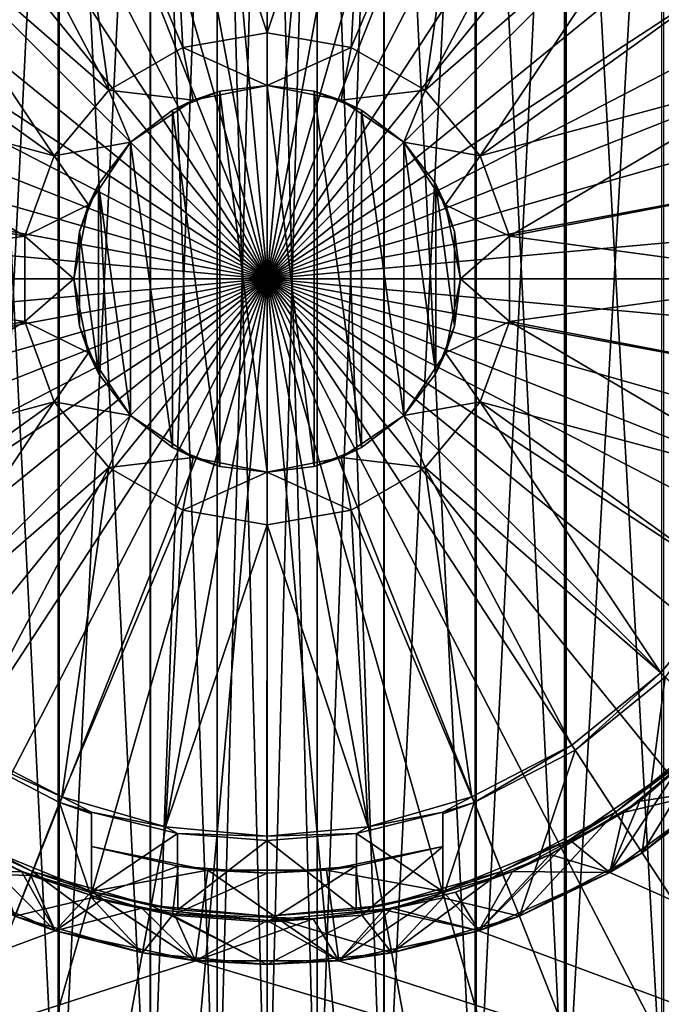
# Model space of a CAD drawing. Header units: metres. Extents: x -901 to 901, y -486 to 401.
# Tile 209 of 256: x -7 to 11, y -21 to 7. Entities that reach past the tile are written whole.
import ezdxf

# ---------------------------------------------------------------- set-up
doc = ezdxf.new("R2010")
doc.units = ezdxf.units.M

msp = doc.modelspace()

# ---------------------------------------------------------------- linework, layer by layer
at = {"layer": 'top0'}
for points in [[(-3.332516, -26.658182, -517.427917), (-5.948157, 26.198927, -517.427917), (-3.332516, 26.658182, -517.427917)], [(-1.426473, -26.827774, -517.427917), (-3.332516, 26.658182, -517.427917), (-1.426473, 26.827774, -517.427917)], [(-1.426473, -26.827774, -517.427917), (-3.332516, -26.658182, -517.427917), (-3.332516, 26.658182, -517.427917)], [(-1.419746, 26.696964, -514.427917), (-3.316785, -26.528145, -514.427917), (-1.419746, -26.696964, -514.427917)], [(-1.419746, 26.696964, -514.427917), (-3.316785, 26.528145, -514.427917), (-3.316785, -26.528145, -514.427917)], [(0, -26.865671, -517.427917), (-1.426473, 26.827774, -517.427917), (0, 26.865671, -517.427917)], [(0, -26.865671, -517.427917), (-1.426473, -26.827774, -517.427917), (-1.426473, 26.827774, -517.427917)], [(0, 26.734688, -514.427917), (-1.419746, -26.696964, -514.427917), (0, -26.734688, -514.427917)], [(0, 26.734688, -514.427917), (-1.419746, 26.696964, -514.427917), (-1.419746, -26.696964, -514.427917)], [(1.426473, -26.827774, -517.427917), (0, 26.865671, -517.427917), (1.426473, 26.827774, -517.427917)], [(1.426473, -26.827774, -517.427917), (0, -26.865671, -517.427917), (0, 26.865671, -517.427917)], [(1.419746, 26.696964, -514.427917), (0, 26.734688, -514.427917), (0, -26.734688, -514.427917)], [(1.419746, 26.696964, -514.427917), (0, -26.734688, -514.427917), (1.419746, -26.696964, -514.427917)], [(3.316785, 26.528145, -514.427917), (1.419746, 26.696964, -514.427917), (1.419746, -26.696964, -514.427917)], [(3.332516, -26.658182, -517.427917), (1.426473, 26.827774, -517.427917), (3.332516, 26.658182, -517.427917)], [(3.332516, -26.658182, -517.427917), (1.426473, -26.827774, -517.427917), (1.426473, 26.827774, -517.427917)], [(5.948157, -26.198927, -517.427917), (3.332516, 26.658182, -517.427917), (5.948157, 26.198927, -517.427917)], [(5.948157, -26.198927, -517.427917), (3.332516, -26.658182, -517.427917), (3.332516, 26.658182, -517.427917)], [(-3.316785, 26.528145, -514.427917), (-5.918982, -26.071234, -514.427917), (-3.316785, -26.528145, -514.427917)], [(-3.316785, 26.528145, -514.427917), (-5.918982, 26.071234, -514.427917), (-5.918982, -26.071234, -514.427917)], [(3.316785, 26.528145, -514.427917), (1.419746, -26.696964, -514.427917), (3.316785, -26.528145, -514.427917)], [(5.918982, 26.071234, -514.427917), (3.316785, 26.528145, -514.427917), (3.316785, -26.528145, -514.427917)], [(-5.948157, -26.198927, -517.427917), (-8.505677, 25.483677, -517.427917), (-5.948157, 26.198927, -517.427917)], [(-5.918982, 26.071234, -514.427917), (-8.463373, -25.359711, -514.427917), (-5.918982, -26.071234, -514.427917)], [(-5.918982, 26.071234, -514.427917), (-8.463373, 25.359711, -514.427917), (-8.463373, -25.359711, -514.427917)], [(-3.332516, -26.658182, -517.427917), (-5.948157, -26.198927, -517.427917), (-5.948157, 26.198927, -517.427917)], [(5.918982, 26.071234, -514.427917), (3.316785, -26.528145, -514.427917), (5.918982, -26.071234, -514.427917)], [(8.463373, 25.359711, -514.427917), (5.918982, 26.071234, -514.427917), (5.918982, -26.071234, -514.427917)], [(8.505677, -25.483677, -517.427917), (5.948157, 26.198927, -517.427917), (8.505677, 25.483677, -517.427917)], [(8.505677, -25.483677, -517.427917), (5.948157, -26.198927, -517.427917), (5.948157, 26.198927, -517.427917)], [(-5.948157, -26.198927, -517.427917), (-8.505677, -25.483677, -517.427917), (-8.505677, 25.483677, -517.427917)], [(8.463373, 25.359711, -514.427917), (5.918982, -26.071234, -514.427917), (8.463373, -25.359711, -514.427917)], [(11.225679, 24.263712, -514.427917), (8.463373, 25.359711, -514.427917), (8.463373, -25.359711, -514.427917)], [(11.281076, -24.382404, -517.427917), (8.505677, 25.483677, -517.427917), (11.281076, 24.382404, -517.427917)], [(11.281076, -24.382404, -517.427917), (8.505677, -25.483677, -517.427917), (8.505677, 25.483677, -517.427917)], [(11.225679, 24.263712, -514.427917), (8.463373, -25.359711, -514.427917), (11.225679, -24.263712, -514.427917)]]:
    msp.add_3dface(points, dxfattribs=at)
at = {"layer": 'top0123457'}
for points in [[(-0.002623, 33.130955, -500.752808), (-2.979477, 32.996937, -500.752808), (-0.00254, 0.001257, -500.478394)], [(-0.00254, 0.001257, -500.478394), (2.974232, 32.996952, -500.752808), (-0.002623, 33.130955, -500.752808)], [(-6.031011, 32.57785, -500.752808), (-0.00254, 0.001257, -500.478394), (-2.979477, 32.996937, -500.752808)], [(-0.00254, 0.001257, -500.478394), (6.025768, 32.577881, -500.752808), (2.974232, 32.996952, -500.752808)], [(-0.00254, 0.001257, -500.478394), (-6.031011, 32.57785, -500.752808), (-9.118542, 31.852089, -500.752808)], [(-0.00254, 0.001257, -500.478394), (9.113301, 31.852135, -500.752808), (6.025768, 32.577881, -500.752808)], [(-9.118542, 31.852089, -500.752808), (-12.197501, 30.804827, -500.752808), (-0.00254, 0.001257, -500.478394)], [(-0.00254, 0.001257, -500.478394), (12.192266, 30.804888, -500.752808), (9.113301, 31.852135, -500.752808)], [(-0.00254, 0.001257, -500.478394), (-12.197501, 30.804827, -500.752808), (-15.218926, 29.42979, -500.752808)], [(15.213699, 29.429867, -500.752808), (12.192266, 30.804888, -500.752808), (-0.00254, 0.001257, -500.478394)], [(-0.00254, 0.001257, -500.478394), (-15.218926, 29.42979, -500.752808), (-18.131529, 27.730606, -500.752808)], [(15.213699, 29.429867, -500.752808), (-0.00254, 0.001257, -500.478394), (18.12631, 27.730696, -500.752808)], [(-18.131529, 27.730606, -500.752808), (-20.88422, 25.721531, -500.752808), (-0.00254, 0.001257, -500.478394)], [(20.879011, 25.721634, -500.752808), (18.12631, 27.730696, -500.752808), (-0.00254, 0.001257, -500.478394)], [(-23.428864, 23.427404, -500.752808), (-0.00254, 0.001257, -500.478394), (-20.88422, 25.721531, -500.752808)], [(23.423666, 23.427521, -500.752808), (20.879011, 25.721634, -500.752808), (-0.00254, 0.001257, -500.478394)], [(-23.428864, 23.427404, -500.752808), (-25.722971, 20.882744, -500.752808), (-0.00254, 0.001257, -500.478394)], [(25.717785, 20.882872, -500.752808), (23.423666, 23.427521, -500.752808), (-0.00254, 0.001257, -500.478394)], [(-25.722971, 20.882744, -500.752808), (-27.732025, 18.130037, -500.752808), (-0.00254, 0.001257, -500.478394)], [(25.717785, 20.882872, -500.752808), (-0.00254, 0.001257, -500.478394), (27.726854, 18.130177, -500.752808)], [(-0.00254, 0.001257, -500.478394), (-27.732025, 18.130037, -500.752808), (-29.431189, 15.217422, -500.752808)], [(-0.00254, 0.001257, -500.478394), (29.426031, 15.21757, -500.752808), (27.726854, 18.130177, -500.752808)], [(-2.886205, 15.584217, -504.518829), (-0.00254, 15.848785, -504.518829), (-0.00254, 7.001257, -504.518829)], [(-0.00254, 7.001257, -504.518829), (-0.00254, 15.848785, -504.518829), (2.881124, 15.584217, -504.518829)], [(-5.835932, 14.736104, -504.518829), (-2.886205, 15.584217, -504.518829), (-2.396681, 6.579105, -504.518829)], [(-2.396681, 6.579105, -504.518829), (-2.886205, 15.584217, -504.518829), (-0.00254, 7.001257, -504.518829)], [(-0.00254, 7.001257, -504.518829), (2.881124, 15.584217, -504.518829), (2.391601, 6.579105, -504.518829)], [(2.881124, 15.584217, -504.518829), (5.830851, 14.736104, -504.518829), (2.391601, 6.579105, -504.518829)], [(-29.431189, 15.217422, -500.752808), (-30.806202, 12.195987, -500.752808), (-0.00254, 0.001257, -500.478394)], [(30.80106, 12.196141, -500.752808), (29.426031, 15.21757, -500.752808), (-0.00254, 0.001257, -500.478394)], [(-4.502054, 5.363568, -504.518829), (-8.674462, 13.265568, -504.518829), (-5.835932, 14.736104, -504.518829)], [(-4.502054, 5.363568, -504.518829), (-5.835932, 14.736104, -504.518829), (-2.396681, 6.579105, -504.518829)], [(2.391601, 6.579105, -504.518829), (5.830851, 14.736104, -504.518829), (4.496973, 5.363568, -504.518829)], [(5.830851, 14.736104, -504.518829), (8.669382, 13.265568, -504.518829), (4.496973, 5.363568, -504.518829)], [(-11.208435, 11.207152, -504.518829), (-8.674462, 13.265568, -504.518829), (-4.502054, 5.363568, -504.518829)], [(4.496973, 5.363568, -504.518829), (8.669382, 13.265568, -504.518829), (11.203355, 11.207152, -504.518829)], [(-31.853441, 9.11702, -500.752808), (-0.00254, 0.001257, -500.478394), (-30.806202, 12.195987, -500.752808)], [(30.80106, 12.196141, -500.752808), (-0.00254, 0.001257, -500.478394), (31.848314, 9.117179, -500.752808)], [(-6.064718, 3.501257, -504.518829), (-13.26685, 8.67318, -504.518829), (-11.208435, 11.207152, -504.518829)], [(-6.064718, 3.501257, -504.518829), (-11.208435, 11.207152, -504.518829), (-4.502054, 5.363568, -504.518829)], [(4.496973, 5.363568, -504.518829), (11.203355, 11.207152, -504.518829), (6.059638, 3.501257, -504.518829)], [(11.203355, 11.207152, -504.518829), (13.26177, 8.67318, -504.518829), (6.059638, 3.501257, -504.518829)], [(-31.853441, 9.11702, -500.752808), (-32.579182, 6.029484, -500.752808), (-0.00254, 0.001257, -500.478394)], [(31.848314, 9.117179, -500.752808), (-0.00254, 0.001257, -500.478394), (32.57407, 6.029646, -500.752808)], [(-14.737387, 5.834649, -504.518829), (-13.26685, 8.67318, -504.518829), (-6.064718, 3.501257, -504.518829)], [(6.059638, 3.501257, -504.518829), (13.26177, 8.67318, -504.518829), (14.732306, 5.834649, -504.518829)], [(-2.396681, 6.579105, -505.718842), (-0.00254, 7.001257, -505.718842), (-0.00254, 5.501257, -505.718842)], [(-0.00254, 7.001257, -505.718842), (-2.396681, 6.579105, -505.718842), (-0.00254, 7.001257, -504.518829)], [(-2.396681, 6.579105, -505.718842), (-2.396681, 6.579105, -504.518829), (-0.00254, 7.001257, -504.518829)], [(-0.00254, 7.001257, -505.718842), (2.391601, 6.579105, -505.718842), (-0.00254, 5.501257, -505.718842)], [(-0.00254, 7.001257, -504.518829), (2.391601, 6.579105, -504.518829), (-0.00254, 7.001257, -505.718842)], [(2.391601, 6.579105, -504.518829), (2.391601, 6.579105, -505.718842), (-0.00254, 7.001257, -505.718842)], [(-4.502054, 5.363568, -505.718842), (-2.396681, 6.579105, -505.718842), (-2.107299, 5.082594, -505.718842)], [(-2.396681, 6.579105, -505.718842), (-4.502054, 5.363568, -505.718842), (-2.396681, 6.579105, -504.518829)], [(-4.502054, 5.363568, -505.718842), (-4.502054, 5.363568, -504.518829), (-2.396681, 6.579105, -504.518829)], [(-2.107299, 5.082594, -505.718842), (-2.396681, 6.579105, -505.718842), (-0.00254, 5.501257, -505.718842)], [(-0.00254, 5.501257, -505.718842), (2.391601, 6.579105, -505.718842), (2.102219, 5.082594, -505.718842)], [(2.391601, 6.579105, -505.718842), (4.496973, 5.363568, -505.718842), (2.102219, 5.082594, -505.718842)], [(2.391601, 6.579105, -504.518829), (4.496973, 5.363568, -504.518829), (2.391601, 6.579105, -505.718842)], [(4.496973, 5.363568, -504.518829), (4.496973, 5.363568, -505.718842), (2.391601, 6.579105, -505.718842)], [(-32.998241, 2.977947, -500.752808), (-0.00254, 0.001257, -500.478394), (-32.579182, 6.029484, -500.752808)], [(32.993145, 2.978112, -500.752808), (32.57407, 6.029646, -500.752808), (-0.00254, 0.001257, -500.478394)], [(-6.896194, 1.216794, -504.518829), (-15.5855, 2.884922, -504.518829), (-14.737387, 5.834649, -504.518829)], [(-6.896194, 1.216794, -504.518829), (-14.737387, 5.834649, -504.518829), (-6.064718, 3.501257, -504.518829)], [(6.059638, 3.501257, -504.518829), (14.732306, 5.834649, -504.518829), (6.891114, 1.216794, -504.518829)], [(14.732306, 5.834649, -504.518829), (15.58042, 2.884922, -504.518829), (6.891114, 1.216794, -504.518829)], [(-6.064718, 3.501257, -505.718842), (-4.502054, 5.363568, -505.718842), (-3.891628, 3.890344, -505.718842)], [(-4.502054, 5.363568, -505.718842), (-6.064718, 3.501257, -505.718842), (-4.502054, 5.363568, -504.518829)], [(-6.064718, 3.501257, -505.718842), (-6.064718, 3.501257, -504.518829), (-4.502054, 5.363568, -504.518829)], [(-3.891628, 3.890344, -505.718842), (-4.502054, 5.363568, -505.718842), (-2.107299, 5.082594, -505.718842)], [(-2.107299, 5.082594, -505.718842), (-1.344828, 5.334949, -504.218842), (-2.69227, 4.798689, -504.218842)], [(-1.344828, -5.332434, -504.218842), (-2.69227, 4.798689, -504.218842), (-1.344828, 5.334949, -504.218842)], [(-2.107299, 5.082594, -505.718842), (-0.00254, 5.501257, -505.718842), (-1.344828, 5.334949, -504.218842)], [(-0.00254, 5.501257, -505.718842), (-0.00254, 5.501257, -504.218842), (-1.344828, 5.334949, -504.218842)], [(-0.00254, -5.498743, -504.218842), (-1.344828, 5.334949, -504.218842), (-0.00254, 5.501257, -504.218842)], [(-0.00254, -5.498743, -504.218842), (-1.344828, -5.332434, -504.218842), (-1.344828, 5.334949, -504.218842)], [(2.102219, 5.082594, -505.718842), (1.339747, 5.334949, -504.218842), (-0.00254, 5.501257, -505.718842)], [(1.339747, 5.334949, -504.218842), (-0.00254, 5.501257, -504.218842), (-0.00254, 5.501257, -505.718842)], [(1.339747, -5.332434, -504.218842), (-0.00254, 5.501257, -504.218842), (1.339747, 5.334949, -504.218842)], [(1.339747, -5.332434, -504.218842), (-0.00254, -5.498743, -504.218842), (-0.00254, 5.501257, -504.218842)], [(2.687189, 4.798689, -504.218842), (1.339747, 5.334949, -504.218842), (2.102219, 5.082594, -505.718842)], [(2.687189, -4.796175, -504.218842), (1.339747, 5.334949, -504.218842), (2.687189, 4.798689, -504.218842)], [(2.687189, -4.796175, -504.218842), (1.339747, -5.332434, -504.218842), (1.339747, 5.334949, -504.218842)], [(2.102219, 5.082594, -505.718842), (4.496973, 5.363568, -505.718842), (3.886547, 3.890344, -505.718842)], [(4.496973, 5.363568, -505.718842), (6.059638, 3.501257, -505.718842), (3.886547, 3.890344, -505.718842)], [(4.496973, 5.363568, -504.518829), (6.059638, 3.501257, -504.518829), (4.496973, 5.363568, -505.718842)], [(6.059638, 3.501257, -504.518829), (6.059638, 3.501257, -505.718842), (4.496973, 5.363568, -505.718842)], [(-3.891628, 3.890344, -505.718842), (-2.107299, 5.082594, -505.718842), (-2.69227, 4.798689, -504.218842)], [(3.886547, 3.890344, -505.718842), (2.687189, 4.798689, -504.218842), (2.102219, 5.082594, -505.718842)], [(-3.891628, 3.890344, -505.718842), (-2.69227, 4.798689, -504.218842), (-3.891628, 3.890344, -504.218842)], [(-2.69227, -4.796175, -504.218842), (-3.891628, 3.890344, -504.218842), (-2.69227, 4.798689, -504.218842)], [(-1.344828, -5.332434, -504.218842), (-2.69227, -4.796175, -504.218842), (-2.69227, 4.798689, -504.218842)], [(3.886547, 3.890344, -505.718842), (3.886547, 3.890344, -504.218842), (2.687189, 4.798689, -504.218842)], [(3.886547, -3.88783, -504.218842), (2.687189, 4.798689, -504.218842), (3.886547, 3.890344, -504.218842)], [(3.886547, -3.88783, -504.218842), (2.687189, -4.796175, -504.218842), (2.687189, 4.798689, -504.218842)], [(-5.083878, 2.106016, -505.718842), (-6.064718, 3.501257, -505.718842), (-3.891628, 3.890344, -505.718842)], [(-5.083878, 2.106016, -505.718842), (-3.891628, 3.890344, -505.718842), (-4.799973, 2.690986, -504.218842)], [(-4.799973, 2.690986, -504.218842), (-3.891628, 3.890344, -505.718842), (-3.891628, 3.890344, -504.218842)], [(-3.891628, -3.88783, -504.218842), (-4.799973, 2.690986, -504.218842), (-3.891628, 3.890344, -504.218842)], [(-2.69227, -4.796175, -504.218842), (-3.891628, -3.88783, -504.218842), (-3.891628, 3.890344, -504.218842)], [(3.886547, 3.890344, -505.718842), (6.059638, 3.501257, -505.718842), (5.078797, 2.106016, -505.718842)], [(5.078797, 2.106016, -505.718842), (4.794892, 2.690986, -504.218842), (3.886547, 3.890344, -505.718842)], [(4.794892, 2.690986, -504.218842), (3.886547, 3.890344, -504.218842), (3.886547, 3.890344, -505.718842)], [(4.794892, -2.688472, -504.218842), (3.886547, 3.890344, -504.218842), (4.794892, 2.690986, -504.218842)], [(4.794892, -2.688472, -504.218842), (3.886547, -3.88783, -504.218842), (3.886547, 3.890344, -504.218842)], [(-6.896194, 1.216794, -505.718842), (-6.064718, 3.501257, -505.718842), (-5.083878, 2.106016, -505.718842)], [(-6.064718, 3.501257, -505.718842), (-6.896194, 1.216794, -505.718842), (-6.064718, 3.501257, -504.518829)], [(-6.896194, 1.216794, -505.718842), (-6.896194, 1.216794, -504.518829), (-6.064718, 3.501257, -504.518829)], [(6.059638, 3.501257, -505.718842), (6.891114, 1.216794, -505.718842), (5.078797, 2.106016, -505.718842)], [(6.059638, 3.501257, -504.518829), (6.891114, 1.216794, -504.518829), (6.059638, 3.501257, -505.718842)], [(6.891114, 1.216794, -504.518829), (6.891114, 1.216794, -505.718842), (6.059638, 3.501257, -505.718842)], [(-32.998241, 2.977947, -500.752808), (-33.132393, 0.001257, -500.752808), (-0.00254, 0.001257, -500.478394)], [(-15.850069, 0.001257, -504.518829), (-15.5855, 2.884922, -504.518829), (-6.896194, 1.216794, -504.518829)], [(-0.00254, 0.001257, -500.478394), (33.127312, 0.001257, -500.752808), (32.993145, 2.978112, -500.752808)], [(6.891114, 1.216794, -504.518829), (15.58042, 2.884922, -504.518829), (15.844989, 0.001257, -504.518829)], [(-5.336232, 1.343544, -504.218842), (-5.083878, 2.106016, -505.718842), (-4.799973, 2.690986, -504.218842)], [(-4.799973, -2.688472, -504.218842), (-5.336232, 1.343544, -504.218842), (-4.799973, 2.690986, -504.218842)], [(-3.891628, -3.88783, -504.218842), (-4.799973, -2.688472, -504.218842), (-4.799973, 2.690986, -504.218842)], [(5.331151, 1.343544, -504.218842), (4.794892, 2.690986, -504.218842), (5.078797, 2.106016, -505.718842)], [(5.331151, -1.34103, -504.218842), (4.794892, 2.690986, -504.218842), (5.331151, 1.343544, -504.218842)], [(5.331151, -1.34103, -504.218842), (4.794892, -2.688472, -504.218842), (4.794892, 2.690986, -504.218842)], [(-5.50254, 0.001257, -505.718842), (-6.896194, 1.216794, -505.718842), (-5.083878, 2.106016, -505.718842)], [(-5.50254, 0.001257, -505.718842), (-5.083878, 2.106016, -505.718842), (-5.336232, 1.343544, -504.218842)], [(5.078797, 2.106016, -505.718842), (6.891114, 1.216794, -505.718842), (5.49746, 0.001257, -505.718842)], [(5.49746, 0.001257, -505.718842), (5.331151, 1.343544, -504.218842), (5.078797, 2.106016, -505.718842)], [(-6.896194, -1.21428, -504.518829), (-15.850069, 0.001257, -504.518829), (-6.896194, 1.216794, -504.518829)], [(-6.896194, -1.21428, -505.718842), (-6.896194, 1.216794, -505.718842), (-5.50254, 0.001257, -505.718842)], [(-6.896194, 1.216794, -505.718842), (-6.896194, -1.21428, -505.718842), (-6.896194, 1.216794, -504.518829)], [(-6.896194, -1.21428, -505.718842), (-6.896194, -1.21428, -504.518829), (-6.896194, 1.216794, -504.518829)], [(-5.50254, 0.001257, -504.218842), (-5.50254, 0.001257, -505.718842), (-5.336232, 1.343544, -504.218842)], [(-5.336232, -1.34103, -504.218842), (-5.50254, 0.001257, -504.218842), (-5.336232, 1.343544, -504.218842)], [(-4.799973, -2.688472, -504.218842), (-5.336232, -1.34103, -504.218842), (-5.336232, 1.343544, -504.218842)], [(5.49746, 0.001257, -505.718842), (5.49746, 0.001257, -504.218842), (5.331151, 1.343544, -504.218842)], [(5.49746, 0.001257, -504.218842), (5.331151, -1.34103, -504.218842), (5.331151, 1.343544, -504.218842)], [(6.891114, 1.216794, -505.718842), (6.891114, -1.21428, -505.718842), (5.49746, 0.001257, -505.718842)], [(6.891114, 1.216794, -504.518829), (15.844989, 0.001257, -504.518829), (6.891114, -1.21428, -504.518829)], [(6.891114, 1.216794, -504.518829), (6.891114, -1.21428, -504.518829), (6.891114, 1.216794, -505.718842)], [(6.891114, -1.21428, -504.518829), (6.891114, -1.21428, -505.718842), (6.891114, 1.216794, -505.718842)], [(-33.132393, 0.001257, -500.752808), (-32.998241, -2.975432, -500.752808), (-0.00254, 0.001257, -500.478394)], [(-32.998241, -2.975432, -500.752808), (-32.579182, -6.026969, -500.752808), (-0.00254, 0.001257, -500.478394)], [(-32.579182, -6.026969, -500.752808), (-31.853441, -9.114505, -500.752808), (-0.00254, 0.001257, -500.478394)], [(-31.853441, -9.114505, -500.752808), (-30.806202, -12.193473, -500.752808), (-0.00254, 0.001257, -500.478394)], [(-29.431189, -15.214909, -500.752808), (-0.00254, 0.001257, -500.478394), (-30.806202, -12.193473, -500.752808)], [(-0.00254, 0.001257, -500.478394), (-29.431189, -15.214909, -500.752808), (-27.732025, -18.127523, -500.752808)], [(-25.722971, -20.88023, -500.752808), (-0.00254, 0.001257, -500.478394), (-27.732025, -18.127523, -500.752808)], [(-25.722971, -20.88023, -500.752808), (-23.428864, -23.424891, -500.752808), (-0.00254, 0.001257, -500.478394)], [(-23.428864, -23.424891, -500.752808), (-20.88422, -25.719017, -500.752808), (-0.00254, 0.001257, -500.478394)], [(-18.131529, -27.72809, -500.752808), (-0.00254, 0.001257, -500.478394), (-20.88422, -25.719017, -500.752808)], [(-0.00254, 0.001257, -500.478394), (-18.131529, -27.72809, -500.752808), (-15.218926, -29.427277, -500.752808)], [(-6.896194, -1.21428, -504.518829), (-15.587047, -2.874038, -504.518829), (-15.850069, 0.001257, -504.518829)], [(-15.218926, -29.427277, -500.752808), (-12.197501, -30.802313, -500.752808), (-0.00254, 0.001257, -500.478394)], [(-0.00254, 0.001257, -500.478394), (-12.197501, -30.802313, -500.752808), (-9.118542, -31.849575, -500.752808)], [(-6.031011, -32.575336, -500.752808), (-0.00254, 0.001257, -500.478394), (-9.118542, -31.849575, -500.752808)], [(-5.083878, -2.103502, -505.718842), (-6.896194, -1.21428, -505.718842), (-5.50254, 0.001257, -505.718842)], [(-0.00254, 0.001257, -500.478394), (-6.031011, -32.575336, -500.752808), (-2.979477, -32.994423, -500.752808)], [(-5.083878, -2.103502, -505.718842), (-5.50254, 0.001257, -505.718842), (-5.336232, -1.34103, -504.218842)], [(-5.50254, 0.001257, -505.718842), (-5.50254, 0.001257, -504.218842), (-5.336232, -1.34103, -504.218842)], [(-2.979477, -32.994423, -500.752808), (-0.002623, -33.128441, -500.752808), (-0.00254, 0.001257, -500.478394)], [(-0.00254, 0.001257, -500.478394), (-0.002623, -33.128441, -500.752808), (2.974232, -32.994438, -500.752808)], [(23.423666, -23.425007, -500.752808), (-0.00254, 0.001257, -500.478394), (20.879011, -25.71912, -500.752808)], [(30.80106, -12.193626, -500.752808), (31.848314, -9.114664, -500.752808), (-0.00254, 0.001257, -500.478394)], [(32.993145, -2.975597, -500.752808), (33.127312, 0.001257, -500.752808), (-0.00254, 0.001257, -500.478394)], [(9.113301, -31.849621, -500.752808), (12.192266, -30.802374, -500.752808), (-0.00254, 0.001257, -500.478394)], [(23.423666, -23.425007, -500.752808), (25.717785, -20.880358, -500.752808), (-0.00254, 0.001257, -500.478394)], [(32.993145, -2.975597, -500.752808), (-0.00254, 0.001257, -500.478394), (32.57407, -6.027132, -500.752808)], [(31.848314, -9.114664, -500.752808), (32.57407, -6.027132, -500.752808), (-0.00254, 0.001257, -500.478394)], [(29.426031, -15.215055, -500.752808), (-0.00254, 0.001257, -500.478394), (27.726854, -18.127663, -500.752808)], [(29.426031, -15.215055, -500.752808), (30.80106, -12.193626, -500.752808), (-0.00254, 0.001257, -500.478394)], [(25.717785, -20.880358, -500.752808), (27.726854, -18.127663, -500.752808), (-0.00254, 0.001257, -500.478394)], [(-0.00254, 0.001257, -500.478394), (12.192266, -30.802374, -500.752808), (15.213699, -29.427353, -500.752808)], [(18.12631, -27.728182, -500.752808), (20.879011, -25.71912, -500.752808), (-0.00254, 0.001257, -500.478394)], [(-0.00254, 0.001257, -500.478394), (15.213699, -29.427353, -500.752808), (18.12631, -27.728182, -500.752808)], [(9.113301, -31.849621, -500.752808), (-0.00254, 0.001257, -500.478394), (6.025768, -32.575367, -500.752808)], [(-0.00254, 0.001257, -500.478394), (2.974232, -32.994438, -500.752808), (6.025768, -32.575367, -500.752808)], [(5.49746, 0.001257, -505.718842), (6.891114, -1.21428, -505.718842), (5.078797, -2.103502, -505.718842)], [(5.078797, -2.103502, -505.718842), (5.331151, -1.34103, -504.218842), (5.49746, 0.001257, -505.718842)], [(5.331151, -1.34103, -504.218842), (5.49746, 0.001257, -504.218842), (5.49746, 0.001257, -505.718842)], [(15.844989, 0.001257, -504.518829), (15.580317, -2.882966, -504.518829), (6.891114, -1.21428, -504.518829)], [(-14.740459, -5.824368, -504.518829), (-15.587047, -2.874038, -504.518829), (-6.896194, -1.21428, -504.518829)], [(-6.064718, -3.498743, -504.518829), (-14.740459, -5.824368, -504.518829), (-6.896194, -1.21428, -504.518829)], [(-6.064718, -3.498743, -505.718842), (-6.896194, -1.21428, -505.718842), (-5.083878, -2.103502, -505.718842)], [(-6.896194, -1.21428, -505.718842), (-6.064718, -3.498743, -505.718842), (-6.896194, -1.21428, -504.518829)], [(-6.064718, -3.498743, -505.718842), (-6.064718, -3.498743, -504.518829), (-6.896194, -1.21428, -504.518829)], [(-5.083878, -2.103502, -505.718842), (-5.336232, -1.34103, -504.218842), (-4.799973, -2.688472, -504.218842)], [(4.794892, -2.688472, -504.218842), (5.331151, -1.34103, -504.218842), (5.078797, -2.103502, -505.718842)], [(6.891114, -1.21428, -505.718842), (6.059638, -3.498743, -505.718842), (5.078797, -2.103502, -505.718842)], [(6.891114, -1.21428, -504.518829), (14.731867, -5.833244, -504.518829), (6.059638, -3.498743, -504.518829)], [(6.891114, -1.21428, -504.518829), (6.059638, -3.498743, -504.518829), (6.891114, -1.21428, -505.718842)], [(6.059638, -3.498743, -504.518829), (6.059638, -3.498743, -505.718842), (6.891114, -1.21428, -505.718842)], [(6.891114, -1.21428, -504.518829), (15.580317, -2.882966, -504.518829), (14.731867, -5.833244, -504.518829)], [(-3.891628, -3.88783, -505.718842), (-6.064718, -3.498743, -505.718842), (-5.083878, -2.103502, -505.718842)], [(-3.891628, -3.88783, -505.718842), (-5.083878, -2.103502, -505.718842), (-4.799973, -2.688472, -504.218842)], [(5.078797, -2.103502, -505.718842), (6.059638, -3.498743, -505.718842), (3.886547, -3.88783, -505.718842)], [(3.886547, -3.88783, -505.718842), (4.794892, -2.688472, -504.218842), (5.078797, -2.103502, -505.718842)], [(-3.891628, -3.88783, -505.718842), (-4.799973, -2.688472, -504.218842), (-3.891628, -3.88783, -504.218842)], [(3.886547, -3.88783, -504.218842), (4.794892, -2.688472, -504.218842), (3.886547, -3.88783, -505.718842)], [(-6.064718, -3.498743, -504.518829), (-13.271228, -8.663965, -504.518829), (-14.740459, -5.824368, -504.518829)], [(-11.213714, -11.199357, -504.518829), (-13.271228, -8.663965, -504.518829), (-6.064718, -3.498743, -504.518829)], [(-4.502054, -5.361054, -504.518829), (-11.213714, -11.199357, -504.518829), (-6.064718, -3.498743, -504.518829)], [(-4.502054, -5.361054, -505.718842), (-6.064718, -3.498743, -505.718842), (-3.891628, -3.88783, -505.718842)], [(-6.064718, -3.498743, -505.718842), (-4.502054, -5.361054, -505.718842), (-6.064718, -3.498743, -504.518829)], [(-4.502054, -5.361054, -505.718842), (-4.502054, -5.361054, -504.518829), (-6.064718, -3.498743, -504.518829)], [(6.059638, -3.498743, -505.718842), (4.496973, -5.361054, -505.718842), (3.886547, -3.88783, -505.718842)], [(6.059638, -3.498743, -504.518829), (11.201594, -11.206398, -504.518829), (4.496973, -5.361054, -504.518829)], [(6.059638, -3.498743, -504.518829), (4.496973, -5.361054, -504.518829), (6.059638, -3.498743, -505.718842)], [(4.496973, -5.361054, -504.518829), (4.496973, -5.361054, -505.718842), (6.059638, -3.498743, -505.718842)], [(14.731867, -5.833244, -504.518829), (13.260759, -8.672211, -504.518829), (6.059638, -3.498743, -504.518829)], [(6.059638, -3.498743, -504.518829), (13.260759, -8.672211, -504.518829), (11.201594, -11.206398, -504.518829)], [(-2.107299, -5.080081, -505.718842), (-4.502054, -5.361054, -505.718842), (-3.891628, -3.88783, -505.718842)], [(-2.107299, -5.080081, -505.718842), (-3.891628, -3.88783, -505.718842), (-2.69227, -4.796175, -504.218842)], [(-2.69227, -4.796175, -504.218842), (-3.891628, -3.88783, -505.718842), (-3.891628, -3.88783, -504.218842)], [(3.886547, -3.88783, -505.718842), (4.496973, -5.361054, -505.718842), (2.102219, -5.080081, -505.718842)], [(2.687189, -4.796175, -504.218842), (3.886547, -3.88783, -505.718842), (2.102219, -5.080081, -505.718842)], [(2.687189, -4.796175, -504.218842), (3.886547, -3.88783, -504.218842), (3.886547, -3.88783, -505.718842)], [(-1.344828, -5.332434, -504.218842), (-2.107299, -5.080081, -505.718842), (-2.69227, -4.796175, -504.218842)], [(1.339747, -5.332434, -504.218842), (2.687189, -4.796175, -504.218842), (2.102219, -5.080081, -505.718842)], [(-2.396681, -6.576591, -505.718842), (-4.502054, -5.361054, -505.718842), (-2.107299, -5.080081, -505.718842)], [(-0.00254, -5.498743, -505.718842), (-2.396681, -6.576591, -505.718842), (-2.107299, -5.080081, -505.718842)], [(-0.00254, -5.498743, -505.718842), (-2.107299, -5.080081, -505.718842), (-1.344828, -5.332434, -504.218842)], [(2.102219, -5.080081, -505.718842), (2.391601, -6.576591, -505.718842), (-0.00254, -5.498743, -505.718842)], [(1.339747, -5.332434, -504.218842), (2.102219, -5.080081, -505.718842), (-0.00254, -5.498743, -505.718842)], [(4.496973, -5.361054, -505.718842), (2.391601, -6.576591, -505.718842), (2.102219, -5.080081, -505.718842)], [(-4.502054, -5.361054, -504.518829), (-8.68013, -13.259346, -504.518829), (-11.213714, -11.199357, -504.518829)], [(-5.841479, -14.731392, -504.518829), (-8.68013, -13.259346, -504.518829), (-4.502054, -5.361054, -504.518829)], [(-2.396681, -6.576591, -504.518829), (-5.841479, -14.731392, -504.518829), (-4.502054, -5.361054, -504.518829)], [(-4.502054, -5.361054, -505.718842), (-2.396681, -6.576591, -505.718842), (-4.502054, -5.361054, -504.518829)], [(-2.396681, -6.576591, -505.718842), (-2.396681, -6.576591, -504.518829), (-4.502054, -5.361054, -504.518829)], [(-0.00254, -5.498743, -505.718842), (-0.00254, -6.998743, -505.718842), (-2.396681, -6.576591, -505.718842)], [(-0.00254, -5.498743, -504.218842), (-0.00254, -5.498743, -505.718842), (-1.344828, -5.332434, -504.218842)], [(-0.00254, -5.498743, -504.218842), (1.339747, -5.332434, -504.218842), (-0.00254, -5.498743, -505.718842)], [(2.391601, -6.576591, -505.718842), (-0.00254, -6.998743, -505.718842), (-0.00254, -5.498743, -505.718842)], [(4.496973, -5.361054, -504.518829), (5.827522, -14.734907, -504.518829), (2.391601, -6.576591, -504.518829)], [(4.496973, -5.361054, -504.518829), (2.391601, -6.576591, -504.518829), (4.496973, -5.361054, -505.718842)], [(2.391601, -6.576591, -504.518829), (2.391601, -6.576591, -505.718842), (4.496973, -5.361054, -505.718842)], [(11.201594, -11.206398, -504.518829), (8.666805, -13.264737, -504.518829), (4.496973, -5.361054, -504.518829)], [(4.496973, -5.361054, -504.518829), (8.666805, -13.264737, -504.518829), (5.827522, -14.734907, -504.518829)], [(-2.891227, -15.580772, -504.518829), (-5.841479, -14.731392, -504.518829), (-2.396681, -6.576591, -504.518829)], [(-0.00254, -6.998743, -504.518829), (-2.891227, -15.580772, -504.518829), (-2.396681, -6.576591, -504.518829)], [(-2.396681, -6.576591, -505.718842), (-0.00254, -6.998743, -505.718842), (-2.396681, -6.576591, -504.518829)], [(-0.00254, -6.998743, -505.718842), (-0.00254, -6.998743, -504.518829), (-2.396681, -6.576591, -504.518829)], [(2.391601, -6.576591, -504.518829), (2.877218, -15.582425, -504.518829), (-0.00254, -6.998743, -504.518829)], [(2.391601, -6.576591, -504.518829), (-0.00254, -6.998743, -504.518829), (2.391601, -6.576591, -505.718842)], [(-0.00254, -6.998743, -504.518829), (-0.00254, -6.998743, -505.718842), (2.391601, -6.576591, -505.718842)], [(5.827522, -14.734907, -504.518829), (2.877218, -15.582425, -504.518829), (2.391601, -6.576591, -504.518829)], [(-0.00254, -6.998743, -504.518829), (-0.00679, -15.846271, -504.518829), (-2.891227, -15.580772, -504.518829)], [(-0.00254, -15.846272, -504.518829), (-0.00679, -15.846271, -504.518829), (-0.00254, -6.998743, -504.518829)], [(2.877218, -15.582425, -504.518829), (-0.00254, -15.846272, -504.518829), (-0.00254, -6.998743, -504.518829)], [(11.201594, -11.206398, -504.518829), (13.260759, -8.672211, -504.518829), (11.32303, -11.327855, -516.818848)], [(8.666805, -13.264737, -504.518829), (11.201594, -11.206398, -504.518829), (8.76077, -13.408505, -516.818848)], [(8.76077, -13.408505, -516.818848), (11.201594, -11.206398, -504.518829), (11.32303, -11.327855, -516.818848)], [(11.32303, -11.327855, -516.818848), (10.66805, -16.320156, -516.818848), (8.76077, -13.408505, -516.818848)], [(13.786042, -13.787325, -516.818848), (10.66805, -16.320156, -516.818848), (11.32303, -11.327855, -516.818848)], [(12.81377, -12.815053, -511.418854), (10.66805, -16.320156, -511.418854), (9.915636, -15.169287, -511.418854)], [(12.81377, -12.815053, -511.418854), (9.915636, -15.169287, -511.418854), (11.810889, -13.744961, -515.318848)], [(13.786042, -13.787325, -511.418854), (10.66805, -16.320156, -511.418854), (12.81377, -12.815053, -511.418854)], [(10.136617, -15.173063, -509.918854), (12.902159, -12.903441, -509.918854), (10.602692, -14.851068, -507.018829)], [(13.045506, -14.490067, -509.918854), (12.902159, -12.903441, -509.918854), (10.136617, -15.173063, -509.918854)], [(12.902159, -12.903441, -509.918854), (12.902159, -12.903441, -507.018829), (10.602692, -14.851068, -507.018829)], [(13.045506, -14.490067, -507.018829), (10.602692, -14.851068, -507.018829), (12.902159, -12.903441, -507.018829)], [(-8.68013, -13.259346, -504.518829), (-5.841479, -14.731392, -504.518829), (-8.774184, -13.403055, -516.818848)], [(-5.841479, -14.731392, -504.518829), (-5.904769, -14.891058, -516.818848), (-8.774184, -13.403055, -516.818848)], [(-7.180387, -18.129614, -516.818848), (-8.774184, -13.403055, -516.818848), (-5.904769, -14.891058, -516.818848)], [(5.827522, -14.734907, -504.518829), (8.666805, -13.264737, -504.518829), (5.890716, -14.89461, -516.818848)], [(5.890716, -14.89461, -516.818848), (8.666805, -13.264737, -504.518829), (8.76077, -13.408505, -516.818848)], [(8.76077, -13.408505, -516.818848), (7.175306, -18.129614, -516.818848), (5.890716, -14.89461, -516.818848)], [(10.66805, -16.320156, -516.818848), (7.175306, -18.129614, -516.818848), (8.76077, -13.408505, -516.818848)], [(9.915636, -15.169287, -511.418854), (8.602699, -15.950717, -515.318848), (11.810889, -13.744961, -515.318848)], [(9.747459, -16.886238, -515.318848), (11.810889, -13.744961, -515.318848), (8.602699, -15.950717, -515.318848)], [(9.747459, -16.886238, -515.318848), (13.045506, -14.490067, -515.318848), (11.810889, -13.744961, -515.318848)], [(13.786042, -13.787325, -511.418854), (13.045506, -14.490067, -509.918854), (10.66805, -16.320156, -511.418854)], [(10.66805, -16.320156, -516.818848), (13.786042, -13.787325, -516.818848), (13.045506, -14.490067, -515.318848)], [(9.747459, -16.886238, -509.918854), (13.045506, -14.490067, -509.918854), (10.136617, -15.173063, -509.918854)], [(13.045506, -14.490067, -509.918854), (9.747459, -16.886238, -509.918854), (10.66805, -16.320156, -511.418854)], [(9.747459, -16.886238, -507.018829), (13.045506, -14.490067, -507.018829), (9.747459, -16.886238, -504.348846)], [(13.045506, -14.490067, -507.018829), (13.045506, -14.490067, -504.348846), (9.747459, -16.886238, -504.348846)], [(9.747459, -16.886238, -504.348846), (13.045506, -14.490067, -504.348846), (50.997459, -35.266693, -504.348846)], [(13.045506, -14.490067, -507.018829), (9.747459, -16.886238, -507.018829), (10.602692, -14.851068, -507.018829)], [(10.66805, -16.320156, -516.818848), (13.045506, -14.490067, -515.318848), (9.747459, -16.886238, -515.318848)], [(-5.904769, -14.891058, -516.818848), (-5.841479, -14.731392, -504.518829), (-5.00254, -15.172153, -513.718811)], [(-5.841479, -14.731392, -504.518829), (-2.891227, -15.580772, -504.518829), (-5.00254, -15.172153, -513.718811)], [(2.877218, -15.582425, -504.518829), (5.827522, -14.734907, -504.518829), (4.99746, -15.172153, -513.718811)], [(4.99746, -15.172153, -513.718811), (5.827522, -14.734907, -504.518829), (5.890716, -14.89461, -516.818848)], [(-5.00254, -17.602436, -516.818848), (-7.180387, -18.129614, -516.818848), (-5.904769, -14.891058, -516.818848)], [(-5.00254, -15.172153, -513.718811), (-5.00254, -15.217722, -516.818848), (-5.904769, -14.891058, -516.818848)], [(-5.904769, -14.891058, -516.818848), (-5.00254, -15.217722, -516.818848), (-5.00254, -17.602436, -516.818848)], [(5.890716, -14.89461, -516.818848), (4.99746, -15.217722, -516.818848), (4.99746, -15.172153, -513.718811)], [(7.175306, -18.129614, -516.818848), (4.99746, -17.602436, -516.818848), (5.890716, -14.89461, -516.818848)], [(5.890716, -14.89461, -516.818848), (4.99746, -17.602436, -516.818848), (4.99746, -15.217722, -516.818848)], [(10.136617, -15.173063, -509.918854), (10.602692, -14.851068, -507.018829), (8.050591, -16.375849, -507.018829)], [(9.747459, -16.886238, -507.018829), (8.050591, -16.375849, -507.018829), (10.602692, -14.851068, -507.018829)], [(-10.141697, -15.173063, -509.918854), (-6.986513, -16.859545, -509.918854), (-8.711265, -16.036842, -507.018829)], [(-9.752541, -16.886238, -509.918854), (-6.986513, -16.859545, -509.918854), (-10.141697, -15.173063, -509.918854)], [(-7.180387, -18.129614, -511.418854), (-9.920717, -15.169287, -511.418854), (-6.674257, -16.851156, -511.418854)], [(-6.674257, -16.851156, -511.418854), (-9.920717, -15.169287, -511.418854), (-8.60778, -15.950717, -515.318848)], [(-2.550542, -15.770238, -513.718811), (-5.00254, -17.420443, -513.718811), (-5.00254, -15.172153, -513.718811)], [(-5.00254, -15.217722, -516.818848), (-5.00254, -15.172153, -513.718811), (-5.00254, -16.142162, -515.318848)], [(-5.00254, -15.172153, -513.718811), (-5.00254, -17.420443, -513.718811), (-5.00254, -16.142162, -515.318848)], [(-5.00254, -15.172153, -513.718811), (-2.891227, -15.580772, -504.518829), (-2.550542, -15.770238, -513.718811)], [(-5.00254, -17.602436, -516.818848), (-5.00254, -15.217722, -516.818848), (-5.00254, -16.142162, -515.818848)], [(-5.00254, -15.217722, -516.818848), (-5.00254, -16.142162, -515.318848), (-5.00254, -16.142162, -515.818848)], [(4.99746, -15.172153, -513.718811), (4.99746, -17.420443, -513.718811), (2.545461, -15.770238, -513.718811)], [(2.545461, -15.770238, -513.718811), (2.877218, -15.582425, -504.518829), (4.99746, -15.172153, -513.718811)], [(4.99746, -15.217722, -516.818848), (4.99746, -16.142162, -515.318848), (4.99746, -15.172153, -513.718811)], [(4.99746, -16.142162, -515.318848), (4.99746, -17.420443, -513.718811), (4.99746, -15.172153, -513.718811)], [(4.99746, -17.602436, -516.818848), (4.99746, -16.142162, -515.818848), (4.99746, -15.217722, -516.818848)], [(4.99746, -16.142162, -515.818848), (4.99746, -16.142162, -515.318848), (4.99746, -15.217722, -516.818848)], [(9.915636, -15.169287, -511.418854), (7.175306, -18.129614, -511.418854), (6.669176, -16.851156, -511.418854)], [(9.915636, -15.169287, -511.418854), (6.669176, -16.851156, -511.418854), (8.602699, -15.950717, -515.318848)], [(6.981432, -16.859545, -509.918854), (10.136617, -15.173063, -509.918854), (8.050591, -16.375849, -507.018829)], [(9.747459, -16.886238, -509.918854), (10.136617, -15.173063, -509.918854), (6.981432, -16.859545, -509.918854)], [(10.66805, -16.320156, -511.418854), (7.175306, -18.129614, -511.418854), (9.915636, -15.169287, -511.418854)], [(-2.891227, -15.580772, -504.518829), (-0.00679, -15.846271, -504.518829), (-2.550542, -15.770238, -513.718811)], [(-0.00254, -15.846272, -504.518829), (2.877218, -15.582425, -504.518829), (2.545461, -15.770238, -513.718811)], [(-9.752541, -16.886238, -515.318848), (-6.028372, -18.544346, -515.318848), (-8.60778, -15.950717, -515.318848)], [(-6.674257, -16.851156, -511.418854), (-8.60778, -15.950717, -515.318848), (-5.00254, -17.420443, -515.318848)], [(-8.60778, -15.950717, -515.318848), (-6.028372, -18.544346, -515.318848), (-5.00254, -17.420443, -515.318848)], [(-2.539455, -17.945322, -513.718811), (-5.00254, -17.420443, -513.718811), (-2.550542, -15.770238, -513.718811)], [(-0.00254, -15.974736, -513.718811), (-2.539455, -17.945322, -513.718811), (-2.550542, -15.770238, -513.718811)], [(-2.550542, -15.770238, -513.718811), (-0.00679, -15.846271, -504.518829), (-0.00254, -15.974736, -513.718811)], [(-0.00679, -15.846271, -504.518829), (-0.00254, -15.846272, -504.518829), (-0.00254, -15.974736, -513.718811)], [(2.545461, -15.770238, -513.718811), (2.534374, -17.945322, -513.718811), (-0.00254, -15.974736, -513.718811)], [(-0.00254, -15.974736, -513.718811), (-0.00254, -15.846272, -504.518829), (2.545461, -15.770238, -513.718811)], [(4.99746, -17.420443, -513.718811), (2.534374, -17.945322, -513.718811), (2.545461, -15.770238, -513.718811)], [(6.669176, -16.851156, -511.418854), (4.99746, -17.420443, -513.718811), (8.602699, -15.950717, -515.318848)], [(8.602699, -15.950717, -515.318848), (4.99746, -17.420443, -513.718811), (4.99746, -17.420443, -515.318848)], [(6.023291, -18.544346, -515.318848), (8.602699, -15.950717, -515.318848), (4.99746, -17.420443, -515.318848)], [(6.023291, -18.544346, -515.318848), (9.747459, -16.886238, -515.318848), (8.602699, -15.950717, -515.318848)], [(-9.752541, -16.886238, -507.018829), (-8.711265, -16.036842, -507.018829), (-6.720269, -16.967379, -507.018829)], [(-6.986513, -16.859545, -509.918854), (-6.720269, -16.967379, -507.018829), (-8.711265, -16.036842, -507.018829)], [(-2.530999, -16.708527, -515.818848), (-5.00254, -16.142162, -515.318848), (-1.691707, -16.814114, -515.318848)], [(-2.530999, -16.708527, -515.818848), (-5.00254, -16.142162, -515.818848), (-5.00254, -16.142162, -515.318848)], [(-5.00254, -16.142162, -515.818848), (-2.530999, -16.708527, -515.818848), (-5.00254, -17.602436, -516.818848)], [(-5.00254, -16.142162, -515.318848), (-5.00254, -17.420443, -513.718811), (-5.00254, -17.420443, -515.318848)], [(-1.691707, -16.814114, -515.318848), (-5.00254, -16.142162, -515.318848), (-5.00254, -17.420443, -515.318848)], [(-0.00254, -15.974736, -513.718811), (-0.00254, -18.123743, -513.718811), (-2.539455, -17.945322, -513.718811)], [(2.534374, -17.945322, -513.718811), (-0.00254, -18.123743, -513.718811), (-0.00254, -15.974736, -513.718811)], [(2.525918, -16.708527, -515.818848), (1.686626, -16.814114, -515.318848), (4.99746, -16.142162, -515.318848)], [(1.686626, -16.814114, -515.318848), (4.99746, -17.420443, -515.318848), (4.99746, -16.142162, -515.318848)], [(4.99746, -16.142162, -515.818848), (2.525918, -16.708527, -515.818848), (4.99746, -16.142162, -515.318848)], [(2.525918, -16.708527, -515.818848), (4.99746, -16.142162, -515.818848), (2.690919, -18.099442, -516.818848)], [(4.99746, -16.142162, -515.818848), (4.99746, -17.602436, -516.818848), (2.690919, -18.099442, -516.818848)], [(4.99746, -16.142162, -515.318848), (4.99746, -17.420443, -515.318848), (4.99746, -17.420443, -513.718811)], [(6.981432, -16.859545, -509.918854), (8.050591, -16.375849, -507.018829), (5.359528, -17.443247, -507.018829)], [(6.023291, -18.544346, -507.018829), (5.359528, -17.443247, -507.018829), (8.050591, -16.375849, -507.018829)], [(9.747459, -16.886238, -507.018829), (6.023291, -18.544346, -507.018829), (8.050591, -16.375849, -507.018829)], [(10.66805, -16.320156, -511.418854), (9.747459, -16.886238, -509.918854), (7.175306, -18.129614, -511.418854)], [(7.175306, -18.129614, -516.818848), (10.66805, -16.320156, -516.818848), (9.747459, -16.886238, -515.318848)], [(-2.530999, -16.708527, -515.818848), (-2.696, -18.099442, -516.818848), (-5.00254, -17.602436, -516.818848)], [(-2.530999, -16.708527, -515.818848), (-0.00254, -16.898743, -515.818848), (-2.696, -18.099442, -516.818848)], [(-0.00254, -16.898743, -515.818848), (-2.530999, -16.708527, -515.818848), (-1.691707, -16.814114, -515.318848)], [(2.525918, -16.708527, -515.818848), (-0.00254, -16.898743, -515.818848), (1.686626, -16.814114, -515.318848)], [(-0.00254, -16.898743, -515.818848), (2.525918, -16.708527, -515.818848), (-0.00254, -18.298742, -516.818848)], [(2.525918, -16.708527, -515.818848), (2.690919, -18.099442, -516.818848), (-0.00254, -18.298742, -516.818848)], [(-9.752541, -16.886238, -504.348846), (-6.028372, -18.544346, -504.348846), (-51.002541, -35.266693, -504.348846)], [(-9.752541, -16.886238, -509.918854), (-6.028372, -18.544346, -509.918854), (-6.986513, -16.859545, -509.918854)], [(-6.028372, -18.544346, -509.918854), (-9.752541, -16.886238, -509.918854), (-7.180387, -18.129614, -511.418854)], [(-9.752541, -16.886238, -507.018829), (-6.028372, -18.544346, -507.018829), (-9.752541, -16.886238, -504.348846)], [(-6.028372, -18.544346, -507.018829), (-6.028372, -18.544346, -504.348846), (-9.752541, -16.886238, -504.348846)], [(-6.028372, -18.544346, -507.018829), (-9.752541, -16.886238, -507.018829), (-6.720269, -16.967379, -507.018829)], [(-7.180387, -18.129614, -516.818848), (-6.028372, -18.544346, -515.318848), (-9.752541, -16.886238, -515.318848)], [(-3.55082, -19.173197, -511.418854), (-7.180387, -18.129614, -511.418854), (-6.674257, -16.851156, -511.418854)], [(-6.720269, -16.967379, -507.018829), (-6.986513, -16.859545, -509.918854), (-4.683567, -17.638201, -507.018829)], [(-6.986513, -16.859545, -509.918854), (-3.562939, -17.898075, -509.918854), (-4.683567, -17.638201, -507.018829)], [(-6.028372, -18.544346, -509.918854), (-3.562939, -17.898075, -509.918854), (-6.986513, -16.859545, -509.918854)], [(-6.028372, -18.544346, -507.018829), (-6.720269, -16.967379, -507.018829), (-4.683567, -17.638201, -507.018829)], [(-3.55082, -19.173197, -511.418854), (-6.674257, -16.851156, -511.418854), (-3.300621, -17.821152, -511.418854)], [(-3.300621, -17.821152, -511.418854), (-6.674257, -16.851156, -511.418854), (-5.00254, -17.420443, -513.718811)], [(-5.00254, -17.420443, -513.718811), (-6.674257, -16.851156, -511.418854), (-5.00254, -17.420443, -515.318848)], [(-5.00254, -17.420443, -515.318848), (-2.040845, -19.39192, -515.318848), (-1.691707, -16.814114, -515.318848)], [(-0.00254, -16.898743, -515.818848), (-0.00254, -18.298742, -516.818848), (-2.696, -18.099442, -516.818848)], [(-2.040845, -19.39192, -515.318848), (2.035765, -19.39192, -515.318848), (-1.691707, -16.814114, -515.318848)], [(-0.00254, -16.898743, -515.818848), (-1.691707, -16.814114, -515.318848), (1.686626, -16.814114, -515.318848)], [(-1.691707, -16.814114, -515.318848), (2.035765, -19.39192, -515.318848), (1.686626, -16.814114, -515.318848)], [(2.035765, -19.39192, -515.318848), (4.99746, -17.420443, -515.318848), (1.686626, -16.814114, -515.318848)], [(6.669176, -16.851156, -511.418854), (3.545739, -19.173197, -511.418854), (3.29554, -17.821152, -511.418854)], [(6.669176, -16.851156, -511.418854), (3.29554, -17.821152, -511.418854), (4.99746, -17.420443, -513.718811)], [(7.175306, -18.129614, -511.418854), (3.545739, -19.173197, -511.418854), (6.669176, -16.851156, -511.418854)], [(3.557858, -17.898075, -509.918854), (6.981432, -16.859545, -509.918854), (5.359528, -17.443247, -507.018829)], [(6.023291, -18.544346, -509.918854), (6.981432, -16.859545, -509.918854), (3.557858, -17.898075, -509.918854)], [(6.023291, -18.544346, -509.918854), (9.747459, -16.886238, -509.918854), (6.981432, -16.859545, -509.918854)], [(9.747459, -16.886238, -509.918854), (6.023291, -18.544346, -509.918854), (7.175306, -18.129614, -511.418854)], [(6.023291, -18.544346, -507.018829), (9.747459, -16.886238, -507.018829), (6.023291, -18.544346, -504.348846)], [(9.747459, -16.886238, -507.018829), (9.747459, -16.886238, -504.348846), (6.023291, -18.544346, -504.348846)], [(6.023291, -18.544346, -504.348846), (9.747459, -16.886238, -504.348846), (50.997459, -35.266693, -504.348846)], [(7.175306, -18.129614, -516.818848), (9.747459, -16.886238, -515.318848), (6.023291, -18.544346, -515.318848)], [(-3.55082, -19.173197, -516.818848), (-7.180387, -18.129614, -516.818848), (-5.00254, -17.602436, -516.818848)], [(-6.028372, -18.544346, -515.318848), (-2.040845, -19.39192, -515.318848), (-5.00254, -17.420443, -515.318848)], [(-2.040845, -19.39192, -507.018829), (-6.028372, -18.544346, -507.018829), (-4.683567, -17.638201, -507.018829)], [(-2.539455, -17.945322, -513.718811), (-3.300621, -17.821152, -511.418854), (-5.00254, -17.420443, -513.718811)], [(-2.696, -18.099442, -516.818848), (-3.55082, -19.173197, -516.818848), (-5.00254, -17.602436, -516.818848)], [(-4.683567, -17.638201, -507.018829), (-3.562939, -17.898075, -509.918854), (-2.647321, -18.056086, -507.018829)], [(-2.040845, -19.39192, -507.018829), (-4.683567, -17.638201, -507.018829), (-2.647321, -18.056086, -507.018829)], [(2.035765, -19.39192, -515.318848), (6.023291, -18.544346, -515.318848), (4.99746, -17.420443, -515.318848)], [(3.29554, -17.821152, -511.418854), (2.534374, -17.945322, -513.718811), (4.99746, -17.420443, -513.718811)], [(3.545739, -19.173197, -516.818848), (2.690919, -18.099442, -516.818848), (4.99746, -17.602436, -516.818848)], [(3.557858, -17.898075, -509.918854), (5.359528, -17.443247, -507.018829), (3.318285, -17.944065, -507.018829)], [(5.359528, -17.443247, -507.018829), (6.023291, -18.544346, -507.018829), (3.318285, -17.944065, -507.018829)], [(7.175306, -18.129614, -516.818848), (3.545739, -19.173197, -516.818848), (4.99746, -17.602436, -516.818848)], [(-6.028372, -18.544346, -509.918854), (-2.040845, -19.39192, -509.918854), (-3.562939, -17.898075, -509.918854)], [(-3.562939, -17.898075, -509.918854), (-0.00254, -18.248743, -509.918854), (-2.647321, -18.056086, -507.018829)], [(-2.040845, -19.39192, -509.918854), (-0.00254, -18.248743, -509.918854), (-3.562939, -17.898075, -509.918854)], [(-0.00254, -19.498743, -511.418854), (-3.55082, -19.173197, -511.418854), (-3.300621, -17.821152, -511.418854)], [(-0.00254, -19.498743, -511.418854), (-3.300621, -17.821152, -511.418854), (-0.00254, -18.123743, -511.418854)], [(-0.00254, -18.123743, -511.418854), (-3.300621, -17.821152, -511.418854), (-2.539455, -17.945322, -513.718811)], [(3.545739, -19.173197, -511.418854), (-0.00254, -18.123743, -511.418854), (3.29554, -17.821152, -511.418854)], [(3.29554, -17.821152, -511.418854), (-0.00254, -18.123743, -511.418854), (2.534374, -17.945322, -513.718811)], [(-0.00254, -18.248743, -509.918854), (3.557858, -17.898075, -509.918854), (1.305425, -18.201813, -507.018829)], [(2.035765, -19.39192, -509.918854), (3.557858, -17.898075, -509.918854), (-0.00254, -18.248743, -509.918854)], [(1.305425, -18.201813, -507.018829), (3.557858, -17.898075, -509.918854), (3.318285, -17.944065, -507.018829)], [(2.035765, -19.39192, -509.918854), (6.023291, -18.544346, -509.918854), (3.557858, -17.898075, -509.918854)], [(-3.55082, -19.173197, -511.418854), (-6.028372, -18.544346, -509.918854), (-7.180387, -18.129614, -511.418854)], [(-7.180387, -18.129614, -516.818848), (-3.55082, -19.173197, -516.818848), (-6.028372, -18.544346, -515.318848)], [(-0.00254, -19.498743, -516.818848), (-3.55082, -19.173197, -516.818848), (-2.696, -18.099442, -516.818848)], [(-0.00254, -18.298742, -516.818848), (-0.00254, -19.498743, -516.818848), (-2.696, -18.099442, -516.818848)], [(-2.647321, -18.056086, -507.018829), (-0.00254, -18.248743, -509.918854), (1.305425, -18.201813, -507.018829)], [(1.305425, -18.201813, -507.018829), (-2.040845, -19.39192, -507.018829), (-2.647321, -18.056086, -507.018829)], [(-0.00254, -18.123743, -513.718811), (-0.00254, -18.123743, -511.418854), (-2.539455, -17.945322, -513.718811)], [(2.035765, -19.39192, -507.018829), (-2.040845, -19.39192, -507.018829), (1.305425, -18.201813, -507.018829)], [(-0.00254, -18.123743, -511.418854), (-0.00254, -18.123743, -513.718811), (2.534374, -17.945322, -513.718811)], [(3.545739, -19.173197, -516.818848), (-0.00254, -19.498743, -516.818848), (2.690919, -18.099442, -516.818848)], [(-0.00254, -19.498743, -516.818848), (-0.00254, -18.298742, -516.818848), (2.690919, -18.099442, -516.818848)], [(3.545739, -19.173197, -511.418854), (-0.00254, -19.498743, -511.418854), (-0.00254, -18.123743, -511.418854)], [(3.318285, -17.944065, -507.018829), (2.035765, -19.39192, -507.018829), (1.305425, -18.201813, -507.018829)], [(6.023291, -18.544346, -507.018829), (2.035765, -19.39192, -507.018829), (3.318285, -17.944065, -507.018829)], [(7.175306, -18.129614, -511.418854), (6.023291, -18.544346, -509.918854), (3.545739, -19.173197, -511.418854)], [(3.545739, -19.173197, -516.818848), (7.175306, -18.129614, -516.818848), (6.023291, -18.544346, -515.318848)], [(-2.040845, -19.39192, -509.918854), (2.035765, -19.39192, -509.918854), (-0.00254, -18.248743, -509.918854)], [(-6.028372, -18.544346, -504.348846), (-2.040845, -19.39192, -504.348846), (-51.002541, -35.266693, -504.348846)], [(-2.040845, -19.39192, -509.918854), (-6.028372, -18.544346, -509.918854), (-3.55082, -19.173197, -511.418854)], [(-6.028372, -18.544346, -507.018829), (-2.040845, -19.39192, -507.018829), (-6.028372, -18.544346, -504.348846)], [(-2.040845, -19.39192, -507.018829), (-2.040845, -19.39192, -504.348846), (-6.028372, -18.544346, -504.348846)], [(-3.55082, -19.173197, -516.818848), (-2.040845, -19.39192, -515.318848), (-6.028372, -18.544346, -515.318848)], [(6.023291, -18.544346, -509.918854), (2.035765, -19.39192, -509.918854), (3.545739, -19.173197, -511.418854)], [(2.035765, -19.39192, -507.018829), (6.023291, -18.544346, -507.018829), (2.035765, -19.39192, -504.348846)], [(6.023291, -18.544346, -507.018829), (6.023291, -18.544346, -504.348846), (2.035765, -19.39192, -504.348846)], [(50.997459, -35.266693, -504.348846), (2.035765, -19.39192, -504.348846), (6.023291, -18.544346, -504.348846)], [(3.545739, -19.173197, -516.818848), (6.023291, -18.544346, -515.318848), (2.035765, -19.39192, -515.318848)], [(-0.00254, -19.498743, -511.418854), (-2.040845, -19.39192, -509.918854), (-3.55082, -19.173197, -511.418854)], [(-3.55082, -19.173197, -516.818848), (-0.00254, -19.498743, -516.818848), (-2.040845, -19.39192, -515.318848)], [(3.545739, -19.173197, -511.418854), (2.035765, -19.39192, -509.918854), (-0.00254, -19.498743, -511.418854)], [(-0.00254, -19.498743, -516.818848), (3.545739, -19.173197, -516.818848), (2.035765, -19.39192, -515.318848)], [(-51.002541, -35.266693, -504.348846), (-2.040845, -19.39192, -504.348846), (50.997459, -35.266693, -504.348846)], [(2.035765, -19.39192, -509.918854), (-2.040845, -19.39192, -509.918854), (-0.00254, -19.498743, -511.418854)], [(-2.040845, -19.39192, -507.018829), (2.035765, -19.39192, -507.018829), (-2.040845, -19.39192, -504.348846)], [(2.035765, -19.39192, -507.018829), (2.035765, -19.39192, -504.348846), (-2.040845, -19.39192, -504.348846)], [(-2.040845, -19.39192, -504.348846), (2.035765, -19.39192, -504.348846), (50.997459, -35.266693, -504.348846)], [(-0.00254, -19.498743, -516.818848), (2.035765, -19.39192, -515.318848), (-2.040845, -19.39192, -515.318848)]]:
    msp.add_3dface(points, dxfattribs=at)

doc.saveas('drawing.dxf')
